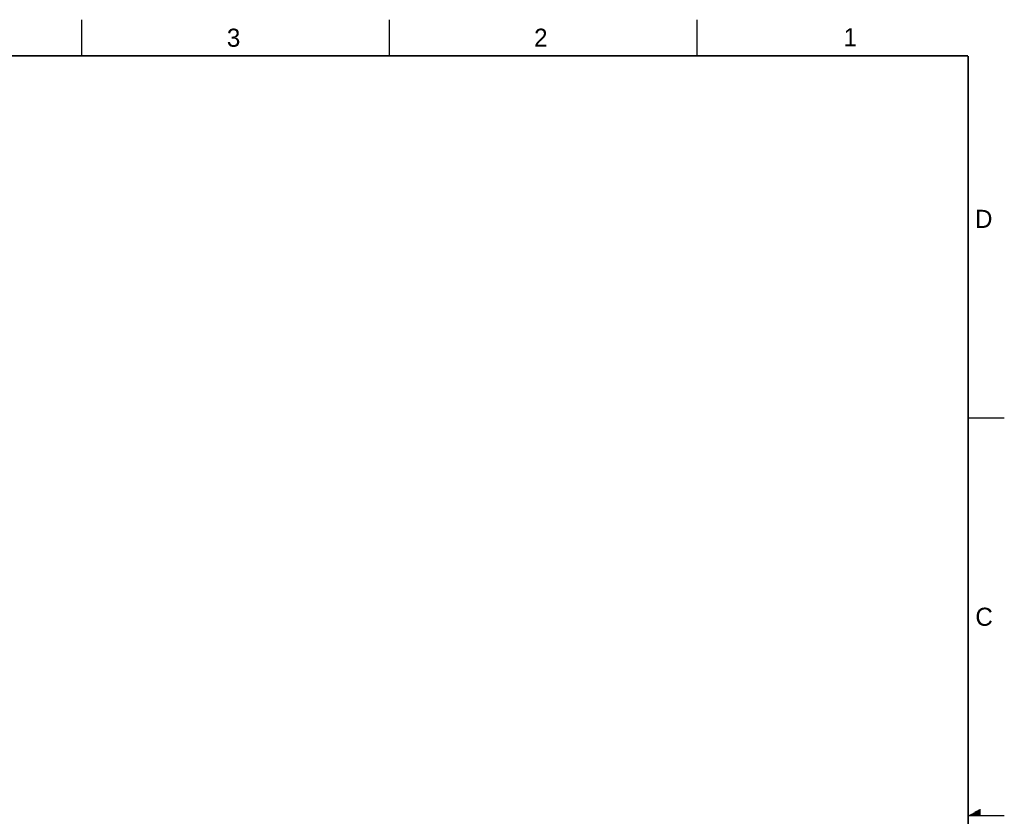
# Model space of a CAD drawing. Header units: inches. Extents: x 0 to 34, y 0 to 22.
# Tile 39 of 39: x 20.4 to 34, y 11 to 22. Entities that reach past the tile are written whole.
import ezdxf

# ---------------------------------------------------------------- set-up
doc = ezdxf.new("R2010")
doc.units = ezdxf.units.IN
doc.header["$LTSCALE"] = 1.87
doc.header["$MEASUREMENT"] = 0
doc.layers.get('0').update_dxf_attribs({"linetype": 'CONTINUOUS'})
doc.styles.add('TEXTSTYLE_2', font='txt')

msp = doc.modelspace()

# ---------------------------------------------------------------- linework, layer by layer
at = {"color": 2, "linetype": 'CONTINUOUS'}
for p, q in [((21.25, 22), (21.25, 21.5)), ((25.5, 22), (25.5, 21.5)), ((29.75, 22), (29.75, 21.5)), ((33.5, 16.5), (34, 16.5)), ((33.552, 11.03), (33.6697, 11.03)), ((33.5693, 11.04), (33.6697, 11.04)), ((33.5866, 11.05), (33.6697, 11.05)), ((33.6039, 11.06), (33.6697, 11.06)), ((33.6213, 11.07), (33.6697, 11.07)), ((33.6386, 11.08), (33.6697, 11.08)), ((33.6559, 11.09), (33.6697, 11.09)), ((34, 11), (33.5, 11)), ((33.5173, 11.01), (33.6697, 11.01)), ((33.5347, 11.02), (33.6697, 11.02))]:
    msp.add_line(p, q, dxfattribs=at)
at = {"color": 7, "linetype": 'CONTINUOUS', "const_width": 0.02}
for points in [[(33.5, 21.5), (0.5, 21.5)], [(33.5, 0.5), (33.5, 21.5)]]:
    msp.add_lwpolyline(points, dxfattribs=at)

# ---------------------------------------------------------------- texts
at = {"color": 2, "linetype": 'CONTINUOUS', "char_height": 0.25, "width": 0.25, "attachment_point": 1, "line_spacing_factor": 0.9, "style": 'TEXTSTYLE_2'}
for s, insert in [('3', (23.257, 21.8759)), ('2', (27.5025, 21.8762)), ('1', (31.7781, 21.8826)), ('D', (33.5947, 19.3736)), ('C', (33.6004, 13.8767))]:
    msp.add_mtext(s, dxfattribs=dict(at, insert=insert))

doc.saveas('drawing.dxf')
